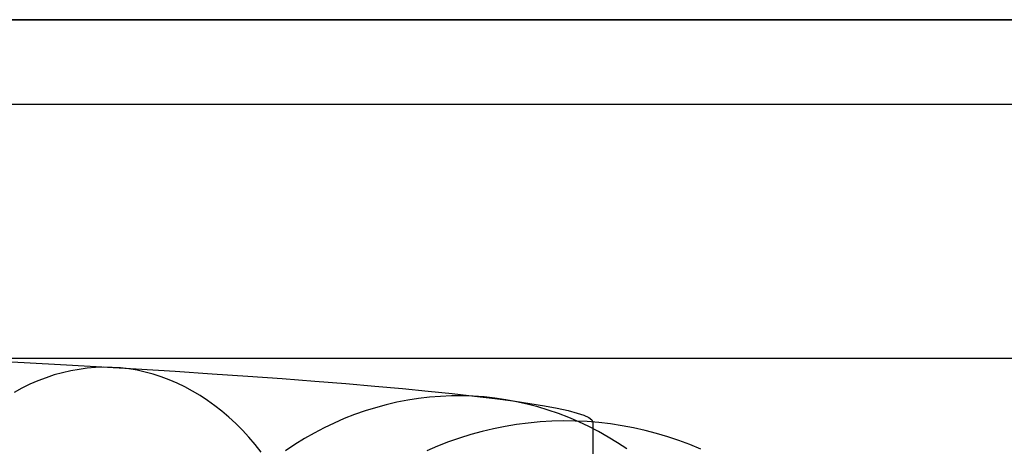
# Model space of a CAD drawing. Header units: millimetres. Extents: x -653 to -103, y 0 to 350.
# Tile 107 of 112: x -199 to -176, y 340 to 350. Entities that reach past the tile are written whole.
import ezdxf

# ---------------------------------------------------------------- set-up
doc = ezdxf.new("R2010")
doc.units = ezdxf.units.MM
doc.layers.add('Level Side Table Ferm Living', color=7, linetype='Continuous', true_color=0x000000)

msp = doc.modelspace()

# ---------------------------------------------------------------- linework, layer by layer
at = {"layer": 'Level Side Table Ferm Living'}
for p, q in [((-148.937, 350, 440), (-531.937, 350, 440)), ((-440.937, 350, 450), (-148.937, 350, 450)), ((-440.937, 350, 448), (-148.937, 350, 448)), ((-440.937, 350, 449), (-148.937, 350, 449)), ((-148.937, 348, 440), (-531.937, 348, 440)), ((-148.937, 342, 448), (-531.937, 342, 448)), ((-148.937, 342, 432), (-531.937, 342, 432)), ((-148.937, 342, 434), (-531.937, 342, 434)), ((-148.937, 342, 446), (-531.937, 342, 446)), ((-199.024, 341.925, 16.819), (-198.011, 341.87, 17.699)), ((-198.011, 341.87, 17.699), (-197.03, 341.814, 18.613)), ((-197.631, 341.712, 20.158), (-197.826, 341.668, 20.351)), ((-197.435, 341.747, 19.965), (-197.631, 341.712, 20.158)), ((-197.239, 341.773, 19.77), (-197.435, 341.747, 19.965)), ((-197.042, 341.789, 19.574), (-197.239, 341.773, 19.77)), ((-196.846, 341.795, 19.378), (-197.042, 341.789, 19.574)), ((-197.03, 341.814, 18.613), (-196.082, 341.758, 19.561)), ((-196.65, 341.792, 19.181), (-196.846, 341.795, 19.378)), ((-196.454, 341.779, 18.985), (-196.65, 341.792, 19.181)), ((-196.259, 341.756, 18.788), (-196.454, 341.779, 18.985)), ((-196.065, 341.724, 18.592), (-196.259, 341.756, 18.788)), ((-196.082, 341.758, 19.561), (-195.167, 341.701, 20.542)), ((-195.872, 341.682, 18.397), (-196.065, 341.724, 18.592)), ((-198.405, 341.477, 20.919), (-198.595, 341.395, 21.104)), ((-198.213, 341.55, 20.731), (-198.405, 341.477, 20.919)), ((-198.02, 341.614, 20.542), (-198.213, 341.55, 20.731)), ((-197.826, 341.668, 20.351), (-198.02, 341.614, 20.542)), ((-195.681, 341.631, 18.202), (-195.872, 341.682, 18.397)), ((-195.491, 341.57, 18.009), (-195.681, 341.631, 18.202)), ((-195.303, 341.5, 17.817), (-195.491, 341.57, 18.009)), ((-195.117, 341.421, 17.626), (-195.303, 341.5, 17.817)), ((-195.167, 341.701, 20.542), (-194.287, 341.644, 21.554)), ((-194.287, 341.644, 21.554), (-193.443, 341.586, 22.596)), ((-193.443, 341.586, 22.596), (-192.635, 341.528, 23.667)), ((-192.635, 341.528, 23.667), (-191.866, 341.469, 24.765)), ((-198.783, 341.304, 21.287), (-198.969, 341.204, 21.467)), ((-198.595, 341.395, 21.104), (-198.783, 341.304, 21.287)), ((-194.934, 341.332, 17.437), (-195.117, 341.421, 17.626)), ((-194.753, 341.235, 17.251), (-194.934, 341.332, 17.437)), ((-191.866, 341.469, 24.765), (-191.135, 341.41, 25.889)), ((-191.135, 341.41, 25.889), (-190.444, 341.352, 27.039)), ((-190.444, 341.352, 27.039), (-189.794, 341.293, 28.212)), ((-189.794, 341.293, 28.212), (-189.185, 341.234, 29.406)), ((-194.575, 341.128, 17.066), (-194.753, 341.235, 17.251)), ((-194.4, 341.013, 16.884), (-194.575, 341.128, 17.066)), ((-194.228, 340.889, 16.705), (-194.4, 341.013, 16.884)), ((-189.668, 341.018, 32.764), (-189.923, 340.969, 32.863)), ((-189.412, 341.058, 32.665), (-189.668, 341.018, 32.764)), ((-189.155, 341.088, 32.564), (-189.412, 341.058, 32.665)), ((-189.185, 341.234, 29.406), (-188.618, 341.175, 30.622)), ((-188.897, 341.109, 32.463), (-189.155, 341.088, 32.564)), ((-188.639, 341.119, 32.361), (-188.897, 341.109, 32.463)), ((-188.381, 341.121, 32.259), (-188.639, 341.119, 32.361)), ((-188.618, 341.175, 30.622), (-188.094, 341.117, 31.856)), ((-188.123, 341.113, 32.157), (-188.381, 341.121, 32.259)), ((-187.866, 341.095, 32.054), (-188.123, 341.113, 32.157)), ((-188.094, 341.117, 31.856), (-187.613, 341.058, 33.108)), ((-187.609, 341.067, 31.951), (-187.866, 341.095, 32.054)), ((-187.613, 341.058, 33.108), (-187.177, 341, 34.376)), ((-187.354, 341.03, 31.848), (-187.609, 341.067, 31.951)), ((-187.1, 340.983, 31.746), (-187.354, 341.03, 31.848)), ((-194.059, 340.756, 16.528), (-194.228, 340.889, 16.705)), ((-190.428, 340.842, 33.057), (-190.677, 340.765, 33.152)), ((-190.177, 340.91, 32.961), (-190.428, 340.842, 33.057)), ((-189.923, 340.969, 32.863), (-190.177, 340.91, 32.961)), ((-187.177, 341, 34.376), (-186.785, 340.942, 35.658)), ((-186.848, 340.927, 31.643), (-187.1, 340.983, 31.746)), ((-186.598, 340.862, 31.541), (-186.848, 340.927, 31.643)), ((-186.785, 340.942, 35.658), (-186.437, 340.885, 36.954)), ((-186.351, 340.787, 31.44), (-186.598, 340.862, 31.541)), ((-186.437, 340.885, 36.954), (-186.136, 340.828, 38.26)), ((-186.106, 340.703, 31.339), (-186.351, 340.787, 31.44)), ((-186.136, 340.828, 38.26), (-185.88, 340.772, 39.577)), ((-193.895, 340.616, 16.355), (-194.059, 340.756, 16.528)), ((-193.733, 340.466, 16.185), (-193.895, 340.616, 16.355)), ((-191.168, 340.583, 33.338), (-191.408, 340.478, 33.428)), ((-190.924, 340.678, 33.246), (-191.168, 340.583, 33.338)), ((-190.677, 340.765, 33.152), (-190.924, 340.678, 33.246)), ((-185.864, 340.61, 31.239), (-186.106, 340.703, 31.339)), ((-185.88, 340.772, 39.577), (-185.67, 340.716, 40.901)), ((-185.626, 340.508, 31.14), (-185.864, 340.61, 31.239)), ((-185.67, 340.716, 40.901), (-185.506, 340.662, 42.233)), ((-185.506, 340.662, 42.233), (-185.39, 340.608, 43.569)), ((-185.39, 340.608, 43.569), (-185.319, 340.554, 44.908)), ((-185.319, 340.554, 44.908), (-185.296, 340.502, 46.249)), ((-193.576, 340.309, 16.018), (-193.733, 340.466, 16.185)), ((-191.646, 340.364, 33.517), (-191.88, 340.242, 33.604)), ((-191.408, 340.478, 33.428), (-191.646, 340.364, 33.517)), ((-187.643, 340.344, 46.243), (-187.913, 340.28, 46.241)), ((-187.37, 340.398, 46.245), (-187.643, 340.344, 46.243)), ((-187.096, 340.443, 46.247), (-187.37, 340.398, 46.245)), ((-186.821, 340.479, 46.248), (-187.096, 340.443, 46.247)), ((-186.544, 340.505, 46.249), (-186.821, 340.479, 46.248)), ((-186.267, 340.521, 46.25), (-186.544, 340.505, 46.249)), ((-185.99, 340.528, 46.25), (-186.267, 340.521, 46.25)), ((-185.712, 340.525, 46.25), (-185.99, 340.528, 46.25)), ((-185.434, 340.512, 46.249), (-185.712, 340.525, 46.25)), ((-185.391, 340.397, 31.041), (-185.626, 340.508, 31.14)), ((-185.158, 340.49, 46.249), (-185.434, 340.512, 46.249)), ((-185.16, 340.277, 30.944), (-185.391, 340.397, 31.041)), ((-185.296, 340.502, 46.249), (-185.296, 335.436, 177.336)), ((-184.882, 340.458, 46.247), (-185.158, 340.49, 46.249)), ((-184.607, 340.416, 46.246), (-184.882, 340.458, 46.247)), ((-184.334, 340.366, 46.244), (-184.607, 340.416, 46.246)), ((-184.063, 340.305, 46.241), (-184.334, 340.366, 46.244)), ((-193.423, 340.144, 15.855), (-193.576, 340.309, 16.018)), ((-193.275, 339.972, 15.697), (-193.423, 340.144, 15.855)), ((-192.109, 340.111, 33.689), (-192.335, 339.972, 33.771)), ((-191.88, 340.242, 33.604), (-192.109, 340.111, 33.689)), ((-188.446, 340.125, 46.234), (-188.708, 340.033, 46.231)), ((-188.181, 340.207, 46.238), (-188.446, 340.125, 46.234)), ((-187.913, 340.28, 46.241), (-188.181, 340.207, 46.238)), ((-184.933, 340.149, 30.848), (-185.16, 340.277, 30.944)), ((-184.711, 340.012, 30.754), (-184.933, 340.149, 30.848)), ((-183.794, 340.236, 46.239), (-184.063, 340.305, 46.241)), ((-183.528, 340.157, 46.236), (-183.794, 340.236, 46.239)), ((-183.265, 340.068, 46.232), (-183.528, 340.157, 46.236)), ((-193.131, 339.791, 15.542), (-193.275, 339.972, 15.697)), ((-192.335, 339.972, 33.771), (-192.556, 339.825, 33.852)), ((-188.967, 339.932, 46.227), (-189.222, 339.823, 46.223)), ((-188.708, 340.033, 46.231), (-188.967, 339.932, 46.227)), ((-184.493, 339.867, 30.661), (-184.711, 340.012, 30.754)), ((-183.005, 339.971, 46.229), (-183.265, 340.068, 46.232)), ((-182.748, 339.865, 46.224), (-183.005, 339.971, 46.229))]:
    msp.add_line(p, q, dxfattribs=at)

doc.saveas('drawing.dxf')
